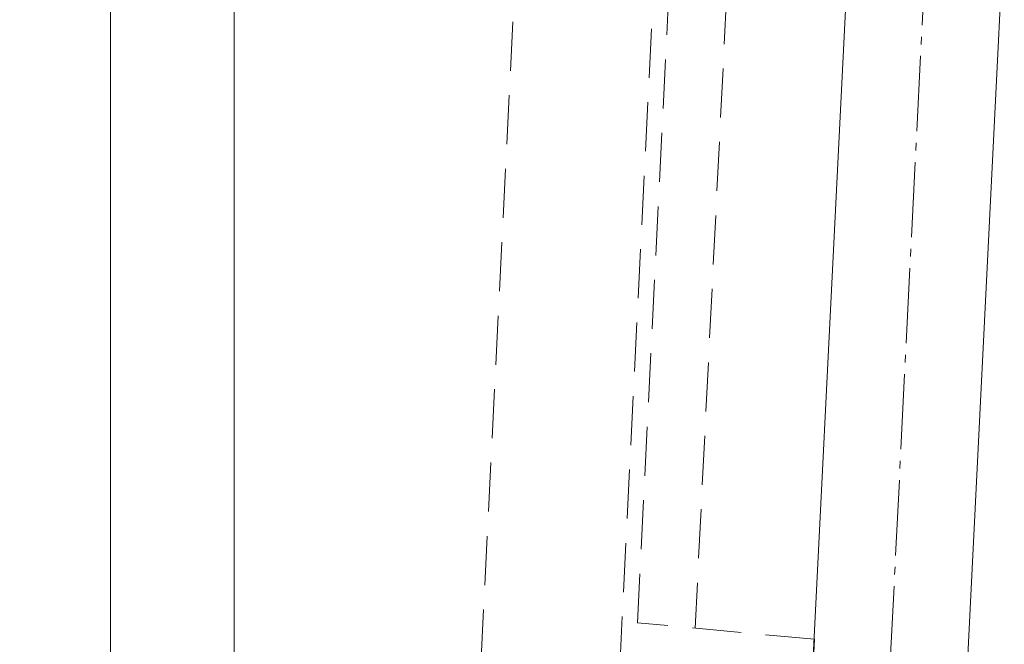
# Model space of a CAD drawing. Header units: millimetres. Extents: x -385852 to 693036, y -525006 to 444206.
# Tile 97 of 156: x 204442 to 205718, y 55828 to 56637. Entities that reach past the tile are written whole.
import ezdxf

# ---------------------------------------------------------------- set-up
doc = ezdxf.new("R2010")
doc.units = ezdxf.units.MM
doc.linetypes.add('AM_DIN_G_W050', pattern=[13.75, 9.75, -1.5, 1, -1.5])
doc.linetypes.add('HIDDEN', pattern=[9.525, 6.35, -3.175])
for name, color, linetype, lineweight in [('A99_N_kce-pohl', 7, 'Continuous', 9), ('A99_N_kce-rez-sil', 6, 'Continuous', 18), ('A99_S_kce-pohl', 61, 'Continuous', 5), ('A99_S_kce-rez-ten', 6, 'Continuous', 9)]:
    doc.layers.add(name, color=color, linetype=linetype, lineweight=lineweight)

msp = doc.modelspace()

# ---------------------------------------------------------------- linework, layer by layer
at = {"layer": 'A99_N_kce-pohl', "lineweight": 5}
msp.add_lwpolyline([(204560, 57042.5), (204560, 54300)], dxfattribs=at)
at = {"layer": 'A99_N_kce-pohl', "linetype": 'Continuous'}
for radius, start, end in [(4410, 137.9079084, 222.0920916), (4355, 137.9045093, 221.5692356)]:
    msp.add_arc((207807.5, 54300), radius, start, end, dxfattribs=at)
at = {"layer": 'A99_N_kce-rez-sil', "color": 1, "linetype": 'Continuous', "lineweight": 9}
for radius, start, end in [(4400, 137.9079084, 222.0920916), (4375, 137.9060286, 222.0939714)]:
    msp.add_arc((207807.5, 54300), radius, start, end, dxfattribs=at)
at = {"layer": 'A99_S_kce-pohl', "lineweight": 5}
msp.add_lwpolyline([(205395, 54300), (205845, 63300)], dxfattribs=at)
at = {"layer": 'A99_S_kce-pohl', "color": 253, "linetype": 'AM_DIN_G_W050', "lineweight": 0, "ltscale": 10}
msp.add_lwpolyline([(205494.8752, 54295.0062), (205944.8752, 63295.0062)], dxfattribs=at)
at = {"layer": 'A99_S_kce-rez-ten', "lineweight": 5}
msp.add_lwpolyline([(205605.5065, 54505.1328), (205736.3229, 57121.4608)], dxfattribs=at)
at = {"layer": 'A99_S_kce-rez-ten', "lineweight": 0}
msp.add_lwpolyline([(204720, 57035), (204720, 51565)], dxfattribs=at)
at = {"layer": 'A99_S_kce-rez-ten', "linetype": 'HIDDEN', "lineweight": 0, "ltscale": 10}
for points in [[(205100.4311, 57014.3216), (204964.8293, 54300)], [(205372.7565, 56953.9193), (205317.5458, 55848.7758)]]:
    msp.add_lwpolyline(points, dxfattribs=at)
msp.add_lwpolyline([(205529.8955, 56992.8664), (205280.2069, 57005.3403), (205220.3321, 55806.835), (205470.0207, 55794.3611), (205472.0165, 55834.3113), (205242.8019, 55855.7748), (205297.6872, 56954.4047), (205527.8997, 56952.9162)], close=True, dxfattribs=at)

doc.saveas('drawing.dxf')
